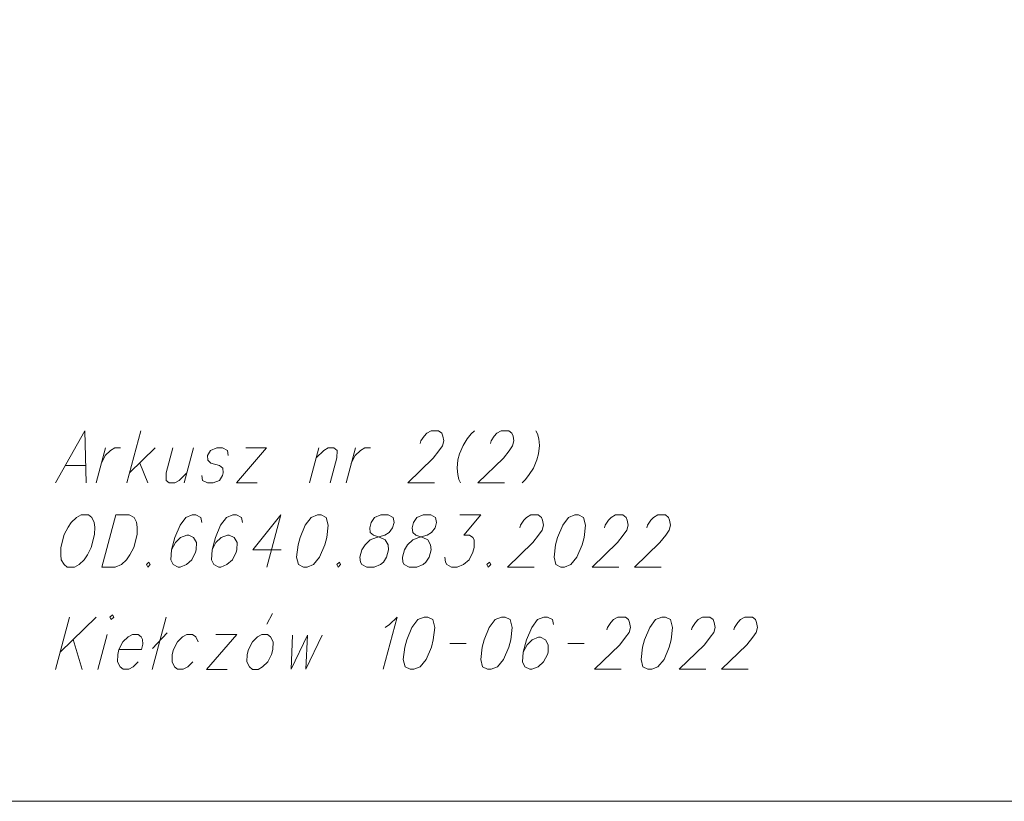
# Model space of a CAD drawing. Header units: metres. Extents: x 5555129 to 5556676, y 5635595 to 5636517.
# Tile 39 of 256: x 5555367 to 5555380, y 5636170 to 5636180. Entities that reach past the tile are written whole.
import ezdxf

# ---------------------------------------------------------------- set-up
doc = ezdxf.new("R2010")
doc.units = ezdxf.units.M
doc.header["$MEASUREMENT"] = 0
doc.layers.add('#RAMKA', color=7, linetype='Continuous', lineweight=18)

# ---------------------------------------------------------------- blocks, each defined once
blk = doc.blocks.new('*U728')
at = {"layer": '#RAMKA', "linetype": 'ByBlock', "lineweight": 18}
blk.add_line((5555367.939, 5636173.471), (5555367.755, 5636172.782), dxfattribs=at)
at = {"layer": '#RAMKA', "linetype": 'ByBlock', "lineweight": 18, "flags": 128}
blk.add_lwpolyline([(5555367.939, 5636173.471), (5555368.118, 5636173.471), (5555368.184, 5636173.438), (5555368.216, 5636173.373), (5555368.223, 5636173.308), (5555368.222, 5636173.21), (5555368.177, 5636173.042), (5555368.126, 5636172.944), (5555368.084, 5636172.879), (5555368.016, 5636172.814), (5555367.933, 5636172.782), (5555367.755, 5636172.782)], dxfattribs=at)
blk = doc.blocks.new('*U729')
at = {"layer": '#RAMKA', "linetype": 'ByBlock', "lineweight": 18}
blk.add_line((5555370.123, 5636173.471), (5555369.939, 5636172.782), dxfattribs=at)
at = {"layer": '#RAMKA', "linetype": 'ByBlock', "lineweight": 18, "flags": 128}
blk.add_lwpolyline([(5555370.123, 5636173.471), (5555369.751, 5636173.009), (5555370.128, 5636173.009)], dxfattribs=at)
blk = doc.blocks.new('*U839')
at = {"layer": '#RAMKA', "linetype": 'ByBlock', "lineweight": 18}
for p, q in [((5555367.327, 5636172.119), (5555367.142, 5636171.43)), ((5555367.679, 5636172.119), (5555367.203, 5636171.658)), ((5555367.377, 5636171.826), (5555367.494, 5636171.43))]:
    blk.add_line(p, q, dxfattribs=at)
blk = doc.blocks.new('*U840')
at = {"layer": '#RAMKA', "linetype": 'ByBlock', "lineweight": 18}
blk.add_line((5555367.827, 5636171.892), (5555367.704, 5636171.43), dxfattribs=at)
at = {"layer": '#RAMKA', "linetype": 'ByBlock', "lineweight": 18, "flags": 128}
blk.add_lwpolyline([(5555367.863, 5636172.119), (5555367.88, 5636172.087), (5555367.913, 5636172.119), (5555367.897, 5636172.152), (5555367.863, 5636172.119)], dxfattribs=at)
blk = doc.blocks.new('*U841')
at = {"layer": '#RAMKA', "linetype": 'ByBlock', "lineweight": 18}
for p, q in [((5555368.605, 5636172.119), (5555368.421, 5636171.43)), ((5555368.62, 5636171.913), (5555368.428, 5636171.707))]:
    blk.add_line(p, q, dxfattribs=at)
blk = doc.blocks.new('*U842')
at = {"layer": '#RAMKA', "linetype": 'ByBlock', "lineweight": 18}
for p, q in [((5555369.539, 5636171.892), (5555369.142, 5636171.43)), ((5555369.265, 5636171.892), (5555369.539, 5636171.892)), ((5555369.142, 5636171.43), (5555369.415, 5636171.43))]:
    blk.add_line(p, q, dxfattribs=at)
blk = doc.blocks.new('*U843')
at = {"layer": '#RAMKA', "linetype": 'ByBlock', "lineweight": 18}
blk.add_line((5555369.938, 5636172.027), (5555370.013, 5636172.168), dxfattribs=at)
at = {"layer": '#RAMKA', "linetype": 'ByBlock', "lineweight": 18, "flags": 128}
blk.add_lwpolyline([(5555369.872, 5636171.892), (5555369.814, 5636171.859), (5555369.747, 5636171.794), (5555369.694, 5636171.691), (5555369.677, 5636171.626), (5555369.675, 5636171.528), (5555369.708, 5636171.463), (5555369.749, 5636171.43), (5555369.823, 5636171.43), (5555369.882, 5636171.463), (5555369.949, 5636171.528), (5555370, 5636171.626), (5555370.018, 5636171.691), (5555370.02, 5636171.794), (5555369.988, 5636171.859), (5555369.947, 5636171.892), (5555369.872, 5636171.892)], dxfattribs=at)
blk = doc.blocks.new('*U1328')
at = {"layer": '#RAMKA', "linetype": 'ByBlock', "lineweight": 18}
blk.add_line((5555367.271, 5636174.123), (5555367.544, 5636174.123), dxfattribs=at)
at = {"layer": '#RAMKA', "linetype": 'ByBlock', "lineweight": 18, "flags": 128}
blk.add_lwpolyline([(5555367.55, 5636173.895), (5555367.531, 5636174.584), (5555367.143, 5636173.895)], dxfattribs=at)
blk = doc.blocks.new('*U1329')
at = {"layer": '#RAMKA', "linetype": 'ByBlock', "lineweight": 18}
blk.add_line((5555367.804, 5636174.356), (5555367.68, 5636173.895), dxfattribs=at)
at = {"layer": '#RAMKA', "linetype": 'ByBlock', "lineweight": 18, "flags": 128}
blk.add_lwpolyline([(5555367.75, 5636174.155), (5555367.802, 5636174.258), (5555367.87, 5636174.323), (5555367.928, 5636174.356), (5555368.003, 5636174.356)], dxfattribs=at)
blk = doc.blocks.new('*U1330')
at = {"layer": '#RAMKA', "linetype": 'ByBlock', "lineweight": 18}
for p, q in [((5555368.273, 5636174.584), (5555368.088, 5636173.895)), ((5555368.461, 5636174.356), (5555368.123, 5636174.025)), ((5555368.258, 5636174.155), (5555368.362, 5636173.895))]:
    blk.add_line(p, q, dxfattribs=at)
blk = doc.blocks.new('*U1331')
at = {"layer": '#RAMKA', "linetype": 'ByBlock', "lineweight": 18}
blk.add_line((5555368.968, 5636174.356), (5555368.845, 5636173.895), dxfattribs=at)
at = {"layer": '#RAMKA', "linetype": 'ByBlock', "lineweight": 18, "flags": 128}
blk.add_lwpolyline([(5555368.695, 5636174.356), (5555368.606, 5636174.025), (5555368.605, 5636173.927), (5555368.646, 5636173.895), (5555368.72, 5636173.895), (5555368.779, 5636173.927), (5555368.88, 5636174.025)], dxfattribs=at)
blk = doc.blocks.new('*U1332')
at = {"layer": '#RAMKA', "linetype": 'ByBlock', "lineweight": 18}
for p, q in [((5555369.934, 5636174.356), (5555369.537, 5636173.895)), ((5555369.66, 5636174.356), (5555369.934, 5636174.356)), ((5555369.537, 5636173.895), (5555369.81, 5636173.895))]:
    blk.add_line(p, q, dxfattribs=at)
blk = doc.blocks.new('*U1333')
at = {"layer": '#RAMKA', "linetype": 'ByBlock', "lineweight": 18}
blk.add_line((5555370.626, 5636174.356), (5555370.502, 5636173.895), dxfattribs=at)
at = {"layer": '#RAMKA', "linetype": 'ByBlock', "lineweight": 18, "flags": 128}
blk.add_lwpolyline([(5555370.591, 5636174.226), (5555370.692, 5636174.323), (5555370.75, 5636174.356), (5555370.825, 5636174.356), (5555370.866, 5636174.323), (5555370.865, 5636174.226), (5555370.776, 5636173.895)], dxfattribs=at)
blk = doc.blocks.new('*U1334')
at = {"layer": '#RAMKA', "linetype": 'ByBlock', "lineweight": 18}
blk.add_line((5555371.109, 5636174.356), (5555370.985, 5636173.895), dxfattribs=at)
at = {"layer": '#RAMKA', "linetype": 'ByBlock', "lineweight": 18, "flags": 128}
blk.add_lwpolyline([(5555371.055, 5636174.155), (5555371.107, 5636174.258), (5555371.175, 5636174.323), (5555371.233, 5636174.356), (5555371.308, 5636174.356)], dxfattribs=at)

msp = doc.modelspace()

# ---------------------------------------------------------------- linework, layer by layer
at = {"layer": '#RAMKA', "linetype": 'Continuous', "lineweight": 18}
for p, q in [((5555372.35636, 5636171.77223), (5555372.57192, 5636171.77223)), ((5555373.91667, 5636171.77223), (5555374.13223, 5636171.77223))]:
    msp.add_line(p, q, dxfattribs=at)
at = {"layer": '#RAMKA', "color": 7, "linetype": 'Continuous', "lineweight": 18, "flags": 128}
for points in [[(5555132.53742, 5636373.68638), (5555132.53742, 5636169.68638), (5555411.81486, 5636169.68638), (5555411.81486, 5636373.68638), (5555132.53742, 5636373.68638)], [(5555268.81486, 5636169.68638), (5555411.81486, 5636169.68638), (5555411.81486, 5636191.38205), (5555268.81486, 5636191.38205), (5555268.81486, 5636169.68638)]]:
    msp.add_lwpolyline(points, close=True, dxfattribs=at)
at = {"layer": '#RAMKA', "linetype": 'Continuous', "lineweight": 18, "flags": 128}
for points in [[(5555371.96587, 5636174.41557), (5555371.97459, 5636174.44812), (5555372.01691, 5636174.51321), (5555372.05197, 5636174.55123), (5555372.11043, 5636174.58378), (5555372.20992, 5636174.58378), (5555372.25095, 5636174.55123), (5555372.26563, 5636174.51321), (5555372.27724, 5636174.44812), (5555372.2598, 5636174.38302), (5555372.21331, 5636174.31792), (5555372.1374, 5636174.22027), (5555371.80146, 5636173.89478), (5555372.15385, 5636173.89478)], [(5555372.6845, 5636174.58378), (5555372.63971, 5636174.54038), (5555372.5891, 5636174.47528), (5555372.53268, 5636174.38848), (5555372.48703, 5636174.27999), (5555372.46522, 5636174.19857), (5555372.45273, 5636174.09008), (5555372.46263, 5636174.00328), (5555372.47835, 5636173.93818), (5555372.49989, 5636173.89478)], [(5555372.89421, 5636174.41557), (5555372.90293, 5636174.44812), (5555372.94524, 5636174.51321), (5555372.9803, 5636174.55123), (5555373.03877, 5636174.58378), (5555373.13826, 5636174.58378), (5555373.17928, 5636174.55123), (5555373.19397, 5636174.51321), (5555373.20557, 5636174.44812), (5555373.18813, 5636174.38302), (5555373.14164, 5636174.31792), (5555373.06573, 5636174.22027), (5555372.72979, 5636173.89478), (5555373.08218, 5636173.89478)], [(5555373.49676, 5636174.58378), (5555373.5183, 5636174.54038), (5555373.53402, 5636174.47528), (5555373.54393, 5636174.38848), (5555373.53144, 5636174.27999), (5555373.50962, 5636174.19857), (5555373.46397, 5636174.09008), (5555373.40755, 5636174.00328), (5555373.35694, 5636173.93818), (5555373.31215, 5636173.89478)], [(5555369.42486, 5636174.25829), (5555369.41743, 5636174.32339), (5555369.35153, 5636174.35594), (5555369.27692, 5636174.35594), (5555369.19358, 5636174.32339), (5555369.15126, 5636174.25829), (5555369.15869, 5636174.19319), (5555369.19825, 5636174.15517), (5555369.31389, 5636174.12263), (5555369.35492, 5636174.09008), (5555369.36234, 5636174.02498), (5555369.35362, 5636173.99243), (5555369.31131, 5636173.92733), (5555369.22797, 5636173.89478), (5555369.15335, 5636173.89478), (5555369.08746, 5636173.92733), (5555369.08003, 5636173.99243)], [(5555367.48143, 5636173.47061), (5555367.42296, 5636173.43806), (5555367.3516, 5636173.37296), (5555367.30928, 5636173.30786), (5555367.25824, 5636173.21021), (5555367.21317, 5636173.042), (5555367.21188, 5636172.94435), (5555367.21931, 5636172.87926), (5555367.25579, 5636172.81416), (5555367.29681, 5636172.78161), (5555367.3963, 5636172.78161), (5555367.45477, 5636172.81416), (5555367.52196, 5636172.87926), (5555367.56427, 5636172.94435), (5555367.61531, 5636173.042), (5555367.66038, 5636173.21021), (5555367.66167, 5636173.30786), (5555367.65424, 5636173.37296), (5555367.62194, 5636173.43806), (5555367.58092, 5636173.47061), (5555367.48143, 5636173.47061)], [(5555369.07785, 5636173.37296), (5555369.06624, 5636173.43806), (5555369.00035, 5636173.47061), (5555368.9506, 5636173.47061), (5555368.86726, 5636173.43806), (5555368.78989, 5636173.33494), (5555368.72141, 5636173.1722), (5555368.6778, 5636173.00945), (5555368.66779, 5636172.87926), (5555368.70009, 5636172.81416), (5555368.76599, 5636172.78161), (5555368.79086, 5636172.78161), (5555368.8742, 5636172.81416), (5555368.94556, 5636172.87926), (5555368.9966, 5636172.9769), (5555369.00532, 5636173.00945), (5555369.00661, 5636173.1071), (5555368.97014, 5636173.1722), (5555368.90424, 5636173.20475), (5555368.87937, 5636173.20475), (5555368.79603, 5636173.1722), (5555368.72884, 5636173.1071), (5555368.6778, 5636173.00945)], [(5555369.61451, 5636173.37296), (5555369.60291, 5636173.43806), (5555369.53701, 5636173.47061), (5555369.48727, 5636173.47061), (5555369.40393, 5636173.43806), (5555369.32655, 5636173.33494), (5555369.25807, 5636173.1722), (5555369.21447, 5636173.00945), (5555369.20445, 5636172.87926), (5555369.23675, 5636172.81416), (5555369.30265, 5636172.78161), (5555369.32752, 5636172.78161), (5555369.41086, 5636172.81416), (5555369.48223, 5636172.87926), (5555369.53326, 5636172.9769), (5555369.54199, 5636173.00945), (5555369.54328, 5636173.1071), (5555369.5068, 5636173.1722), (5555369.4409, 5636173.20475), (5555369.41603, 5636173.20475), (5555369.33269, 5636173.1722), (5555369.2655, 5636173.1071), (5555369.21447, 5636173.00945)], [(5555370.60629, 5636173.47061), (5555370.52295, 5636173.43806), (5555370.44558, 5636173.33494), (5555370.37703, 5636173.1722), (5555370.35087, 5636173.07455), (5555370.3322, 5636172.9118), (5555370.35578, 5636172.81416), (5555370.42167, 5636172.78161), (5555370.47142, 5636172.78161), (5555370.55476, 5636172.81416), (5555370.63478, 5636172.9118), (5555370.70326, 5636173.07455), (5555370.72942, 5636173.1722), (5555370.74816, 5636173.33494), (5555370.72193, 5636173.43806), (5555370.65603, 5636173.47061), (5555370.60629, 5636173.47061)], [(5555371.44336, 5636173.47061), (5555371.36002, 5636173.43806), (5555371.3177, 5636173.37296), (5555371.2988, 5636173.30239), (5555371.30623, 5636173.2373), (5555371.34725, 5636173.20475), (5555371.43802, 5636173.1722), (5555371.50391, 5636173.13965), (5555371.54039, 5636173.07455), (5555371.54782, 5636173.00945), (5555371.52166, 5636172.9118), (5555371.47934, 5636172.84671), (5555371.44157, 5636172.81416), (5555371.35823, 5636172.78161), (5555371.25874, 5636172.78161), (5555371.19285, 5636172.81416), (5555371.1767, 5636172.84671), (5555371.16927, 5636172.9118), (5555371.19543, 5636173.00945), (5555371.23775, 5636173.07455), (5555371.30493, 5636173.13965), (5555371.38827, 5636173.1722), (5555371.49648, 5636173.20475), (5555371.55495, 5636173.2373), (5555371.60144, 5636173.30239), (5555371.62035, 5636173.37296), (5555371.60875, 5636173.43806), (5555371.54285, 5636173.47061), (5555371.44336, 5636173.47061)], [(5555372.00496, 5636173.47061), (5555371.92162, 5636173.43806), (5555371.8793, 5636173.37296), (5555371.8604, 5636173.30239), (5555371.86783, 5636173.2373), (5555371.90885, 5636173.20475), (5555371.99962, 5636173.1722), (5555372.06551, 5636173.13965), (5555372.10199, 5636173.07455), (5555372.10942, 5636173.00945), (5555372.08326, 5636172.9118), (5555372.04094, 5636172.84671), (5555372.00317, 5636172.81416), (5555371.91983, 5636172.78161), (5555371.82034, 5636172.78161), (5555371.75445, 5636172.81416), (5555371.7383, 5636172.84671), (5555371.73087, 5636172.9118), (5555371.75703, 5636173.00945), (5555371.79935, 5636173.07455), (5555371.86653, 5636173.13965), (5555371.94987, 5636173.1722), (5555372.05808, 5636173.20475), (5555372.11655, 5636173.2373), (5555372.16304, 5636173.30239), (5555372.18195, 5636173.37296), (5555372.17035, 5636173.43806), (5555372.10445, 5636173.47061), (5555372.00496, 5636173.47061)], [(5555372.49194, 5636173.47061), (5555372.76972, 5636173.47061), (5555372.54507, 5636173.20475), (5555372.61968, 5636173.20475), (5555372.66071, 5636173.1722), (5555372.68104, 5636173.13965), (5555372.67974, 5636173.042), (5555372.6623, 5636172.9769), (5555372.61126, 5636172.87926), (5555372.5399, 5636172.81416), (5555372.45656, 5636172.78161), (5555372.38194, 5636172.78161), (5555372.31605, 5636172.81416), (5555372.2999, 5636172.84671), (5555372.29247, 5636172.9118)], [(5555373.284, 5636173.30239), (5555373.29272, 5636173.33494), (5555373.33504, 5636173.40004), (5555373.3701, 5636173.43806), (5555373.42857, 5636173.47061), (5555373.52806, 5636173.47061), (5555373.56908, 5636173.43806), (5555373.58377, 5636173.40004), (5555373.59537, 5636173.33494), (5555373.57793, 5636173.26984), (5555373.53144, 5636173.20475), (5555373.45553, 5636173.1071), (5555373.11959, 5636172.78161), (5555373.47198, 5636172.78161)], [(5555374.01092, 5636173.47061), (5555373.92759, 5636173.43806), (5555373.85021, 5636173.33494), (5555373.78167, 5636173.1722), (5555373.7555, 5636173.07455), (5555373.73683, 5636172.9118), (5555373.76041, 5636172.81416), (5555373.82631, 5636172.78161), (5555373.87605, 5636172.78161), (5555373.95939, 5636172.81416), (5555374.03942, 5636172.9118), (5555374.1079, 5636173.07455), (5555374.13406, 5636173.1722), (5555374.15279, 5636173.33494), (5555374.12657, 5636173.43806), (5555374.06067, 5636173.47061), (5555374.01092, 5636173.47061)], [(5555374.40303, 5636173.30239), (5555374.41175, 5636173.33494), (5555374.45406, 5636173.40004), (5555374.48912, 5636173.43806), (5555374.54759, 5636173.47061), (5555374.64708, 5636173.47061), (5555374.6881, 5636173.43806), (5555374.70279, 5636173.40004), (5555374.71439, 5636173.33494), (5555374.69695, 5636173.26984), (5555374.65046, 5636173.20475), (5555374.57455, 5636173.1071), (5555374.23861, 5636172.78161), (5555374.591, 5636172.78161)], [(5555374.96463, 5636173.30239), (5555374.97335, 5636173.33494), (5555375.01566, 5636173.40004), (5555375.05072, 5636173.43806), (5555375.10919, 5636173.47061), (5555375.20868, 5636173.47061), (5555375.2497, 5636173.43806), (5555375.26439, 5636173.40004), (5555375.27599, 5636173.33494), (5555375.25855, 5636173.26984), (5555375.21206, 5636173.20475), (5555375.13615, 5636173.1071), (5555374.80021, 5636172.78161), (5555375.1526, 5636172.78161)], [(5555368.37942, 5636172.84671), (5555368.34583, 5636172.81416), (5555368.36198, 5636172.78161), (5555368.39557, 5636172.81416), (5555368.37942, 5636172.84671)], [(5555370.89705, 5636172.84671), (5555370.86345, 5636172.81416), (5555370.87961, 5636172.78161), (5555370.9132, 5636172.81416), (5555370.89705, 5636172.84671)], [(5555372.88226, 5636172.84671), (5555372.84866, 5636172.81416), (5555372.86481, 5636172.78161), (5555372.89841, 5636172.81416), (5555372.88226, 5636172.84671)], [(5555371.50129, 5636171.98376), (5555371.56122, 5636172.02177), (5555371.662, 5636172.11942), (5555371.47738, 5636171.43042)], [(5555372.01633, 5636172.11942), (5555371.93299, 5636172.08687), (5555371.85562, 5636171.98376), (5555371.78707, 5636171.82101), (5555371.76091, 5636171.72336), (5555371.74224, 5636171.56062), (5555371.76582, 5636171.46297), (5555371.83171, 5636171.43042), (5555371.88146, 5636171.43042), (5555371.9648, 5636171.46297), (5555372.04482, 5636171.56062), (5555372.1133, 5636171.72336), (5555372.13946, 5636171.82101), (5555372.1582, 5636171.98376), (5555372.13197, 5636172.08687), (5555372.06607, 5636172.11942), (5555372.01633, 5636172.11942)], [(5555373.03997, 5636172.11942), (5555372.95664, 5636172.08687), (5555372.87926, 5636171.98376), (5555372.81072, 5636171.82101), (5555372.78455, 5636171.72336), (5555372.76588, 5636171.56062), (5555372.78946, 5636171.46297), (5555372.85536, 5636171.43042), (5555372.9051, 5636171.43042), (5555372.98844, 5636171.46297), (5555373.06847, 5636171.56062), (5555373.13695, 5636171.72336), (5555373.16311, 5636171.82101), (5555373.18184, 5636171.98376), (5555373.15562, 5636172.08687), (5555373.08972, 5636172.11942), (5555373.03997, 5636172.11942)], [(5555373.72876, 5636172.02177), (5555373.71715, 5636172.08687), (5555373.65126, 5636172.11942), (5555373.60151, 5636172.11942), (5555373.51817, 5636172.08687), (5555373.4408, 5636171.98376), (5555373.37232, 5636171.82101), (5555373.32871, 5636171.65827), (5555373.3187, 5636171.52807), (5555373.351, 5636171.46297), (5555373.41689, 5636171.43042), (5555373.44177, 5636171.43042), (5555373.52511, 5636171.46297), (5555373.59647, 5636171.52807), (5555373.64751, 5636171.62572), (5555373.65623, 5636171.65827), (5555373.65752, 5636171.75591), (5555373.62104, 5636171.82101), (5555373.55515, 5636171.85356), (5555373.53027, 5636171.85356), (5555373.44693, 5636171.82101), (5555373.37975, 5636171.75591), (5555373.32871, 5636171.65827)], [(5555374.43496, 5636171.95121), (5555374.44368, 5636171.98376), (5555374.486, 5636172.04885), (5555374.52106, 5636172.08687), (5555374.57952, 5636172.11942), (5555374.67901, 5636172.11942), (5555374.72004, 5636172.08687), (5555374.73472, 5636172.04885), (5555374.74633, 5636171.98376), (5555374.72889, 5636171.91866), (5555374.6824, 5636171.85356), (5555374.60649, 5636171.75591), (5555374.27055, 5636171.43042), (5555374.62294, 5636171.43042)], [(5555375.16188, 5636172.11942), (5555375.07854, 5636172.08687), (5555375.00117, 5636171.98376), (5555374.93263, 5636171.82101), (5555374.90646, 5636171.72336), (5555374.88779, 5636171.56062), (5555374.91137, 5636171.46297), (5555374.97727, 5636171.43042), (5555375.02701, 5636171.43042), (5555375.11035, 5636171.46297), (5555375.19037, 5636171.56062), (5555375.25885, 5636171.72336), (5555375.28502, 5636171.82101), (5555375.30375, 5636171.98376), (5555375.27752, 5636172.08687), (5555375.21163, 5636172.11942), (5555375.16188, 5636172.11942)], [(5555375.55398, 5636171.95121), (5555375.56271, 5636171.98376), (5555375.60502, 5636172.04885), (5555375.64008, 5636172.08687), (5555375.69855, 5636172.11942), (5555375.79804, 5636172.11942), (5555375.83906, 5636172.08687), (5555375.85375, 5636172.04885), (5555375.86535, 5636171.98376), (5555375.84791, 5636171.91866), (5555375.80142, 5636171.85356), (5555375.72551, 5636171.75591), (5555375.38957, 5636171.43042), (5555375.74196, 5636171.43042)], [(5555376.11558, 5636171.95121), (5555376.12431, 5636171.98376), (5555376.16662, 5636172.04885), (5555376.20168, 5636172.08687), (5555376.26015, 5636172.11942), (5555376.35964, 5636172.11942), (5555376.40066, 5636172.08687), (5555376.41535, 5636172.04885), (5555376.42695, 5636171.98376), (5555376.40951, 5636171.91866), (5555376.36302, 5636171.85356), (5555376.28711, 5636171.75591), (5555375.95117, 5636171.43042), (5555376.30356, 5636171.43042)], [(5555367.98268, 5636171.69081), (5555368.28115, 5636171.69081), (5555368.30006, 5636171.76138), (5555368.29263, 5636171.82648), (5555368.27648, 5636171.85903), (5555368.23545, 5636171.89158), (5555368.16084, 5636171.89158), (5555368.10237, 5636171.85903), (5555368.03518, 5636171.79393), (5555367.98268, 5636171.69081), (5555367.96524, 5636171.62572), (5555367.96395, 5636171.52807), (5555367.99625, 5636171.46297), (5555368.03727, 5636171.43042), (5555368.11189, 5636171.43042), (5555368.17035, 5636171.46297), (5555368.23754, 5636171.52807)], [(5555369.02984, 5636171.79393), (5555368.99754, 5636171.85903), (5555368.95652, 5636171.89158), (5555368.8819, 5636171.89158), (5555368.82343, 5636171.85903), (5555368.75624, 5636171.79393), (5555368.70374, 5636171.69081), (5555368.6863, 5636171.62572), (5555368.68501, 5636171.52807), (5555368.71731, 5636171.46297), (5555368.75833, 5636171.43042), (5555368.83295, 5636171.43042), (5555368.89142, 5636171.46297), (5555368.95861, 5636171.52807)], [(5555370.27764, 5636171.88089), (5555370.25816, 5636171.43042), (5555370.47611, 5636171.88089), (5555370.45258, 5636171.43042), (5555370.67046, 5636171.88089)]]:
    msp.add_lwpolyline(points, dxfattribs=at)

# ---------------------------------------------------------------- block references
at = {"layer": '#RAMKA', "linetype": 'Continuous', "lineweight": 18}
for name in ['*U1328', '*U1330', '*U1329', '*U1331', '*U1332', '*U1333', '*U1334', '*U728', '*U729', '*U843', '*U839', '*U840', '*U841', '*U842']:
    msp.add_blockref(name, (0, 0), dxfattribs=at)

doc.saveas('drawing.dxf')
